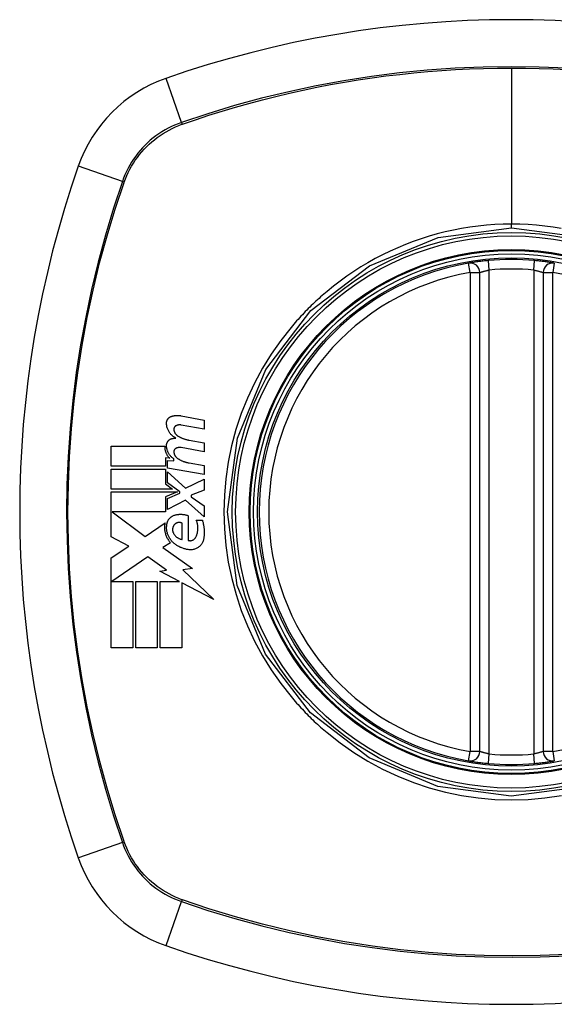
# Model space of a CAD drawing. Header units: inches. Extents: x 20 to 506, y 54 to 236.
# Tile 101 of 245: x 189.042 to 189.705, y 154.757 to 155.977. Entities that reach past the tile are written whole.
import ezdxf

# ---------------------------------------------------------------- set-up
doc = ezdxf.new("R2010")
doc.units = ezdxf.units.IN
doc.header["$MEASUREMENT"] = 0
doc.layers.add('Visible Edges(ANSI)', color=7, linetype='Continuous', lineweight=25)
doc.layers.add('Visible Tangent Edges(ANSI)', color=7, linetype='Continuous', lineweight=25)

msp = doc.modelspace()

# ---------------------------------------------------------------- linework, layer by layer
at = {"layer": 'Visible Edges(ANSI)'}
for p, q in [((189.6126, 155.0704), (189.6126, 155.664)), ((189.6913, 155.664), (189.6913, 155.0704)), ((189.2421, 155.4865), (189.2707, 155.4809)), ((189.2707, 155.4809), (189.2707, 155.4699)), ((189.2707, 155.4699), (189.2419, 155.475)), ((189.2519, 155.4563), (189.2707, 155.4529)), ((189.2707, 155.4529), (189.2707, 155.4419)), ((189.1554, 155.4239), (189.1554, 155.4487)), ((189.1554, 155.4487), (189.2217, 155.4487)), ((189.2707, 155.4419), (189.2419, 155.447)), ((189.2279, 155.4338), (189.2228, 155.4342)), ((189.2228, 155.4342), (189.2228, 155.4239)), ((189.2252, 155.4217), (189.2252, 155.4312)), ((189.2252, 155.4312), (189.2332, 155.4305)), ((189.2332, 155.4305), (189.2332, 155.4329)), ((189.2519, 155.428), (189.2707, 155.4247)), ((189.2228, 155.4239), (189.1554, 155.4239)), ((189.1554, 155.3957), (189.1554, 155.4204)), ((189.1554, 155.4204), (189.2228, 155.4204)), ((189.2228, 155.4204), (189.2228, 155.402)), ((189.2707, 155.4137), (189.2252, 155.4217)), ((189.2252, 155.4033), (189.2252, 155.4169)), ((189.2252, 155.4169), (189.2473, 155.3967)), ((189.2707, 155.4247), (189.2707, 155.4137)), ((189.2405, 155.3922), (189.2252, 155.4033)), ((189.2473, 155.3967), (189.2707, 155.4079)), ((189.2707, 155.4079), (189.2707, 155.3944)), ((189.2314, 155.3957), (189.1554, 155.3957)), ((189.1554, 155.3364), (189.1554, 155.3922)), ((189.1554, 155.3922), (189.2375, 155.3922)), ((189.2228, 155.402), (189.2314, 155.3957)), ((189.2375, 155.3922), (189.2228, 155.3859)), ((189.2405, 155.3904), (189.2405, 155.3922)), ((189.2707, 155.3944), (189.2544, 155.3882)), ((189.2228, 155.3859), (189.2228, 155.3672)), ((189.2252, 155.3839), (189.2405, 155.3904)), ((189.2252, 155.3704), (189.2252, 155.3839)), ((189.2474, 155.3819), (189.2252, 155.3704)), ((189.2707, 155.3614), (189.2474, 155.3819)), ((189.2544, 155.3882), (189.2544, 155.3862)), ((189.2544, 155.3862), (189.2707, 155.3749)), ((189.2228, 155.3672), (189.1565, 155.3672)), ((189.1565, 155.3672), (189.1973, 155.3367)), ((189.2707, 155.3749), (189.2707, 155.3614)), ((189.1973, 155.3367), (189.2222, 155.3539)), ((189.2509, 155.3624), (189.2509, 155.3319)), ((189.2609, 155.3569), (189.2684, 155.3569)), ((189.2434, 155.3332), (189.2434, 155.3532)), ((189.1772, 155.3249), (189.1554, 155.3364)), ((189.1554, 155.3102), (189.1772, 155.3249)), ((189.2289, 155.329), (189.2193, 155.3232)), ((189.2193, 155.3232), (189.256, 155.297)), ((189.1554, 155.1987), (189.1554, 155.3102)), ((189.2007, 155.3117), (189.1559, 155.2809)), ((189.2241, 155.2953), (189.2007, 155.3117)), ((189.2157, 155.2937), (189.2241, 155.2953)), ((189.2402, 155.2809), (189.2157, 155.2937)), ((189.256, 155.297), (189.2442, 155.2954)), ((189.2442, 155.2954), (189.2827, 155.2588)), ((189.1559, 155.2809), (189.1822, 155.2809)), ((189.1822, 155.2809), (189.1822, 155.1987)), ((189.1857, 155.1987), (189.1857, 155.2809)), ((189.1857, 155.2809), (189.2124, 155.2809)), ((189.2124, 155.2809), (189.2124, 155.1987)), ((189.2162, 155.1987), (189.2162, 155.2809)), ((189.2162, 155.2809), (189.2402, 155.2809)), ((189.2827, 155.2588), (189.2429, 155.2795)), ((189.2429, 155.2795), (189.2429, 155.1987)), ((189.1822, 155.1987), (189.1554, 155.1987)), ((189.2124, 155.1987), (189.1857, 155.1987)), ((189.2429, 155.1987), (189.2162, 155.1987))]:
    msp.add_line(p, q, dxfattribs=at)
at = {"layer": 'Visible Edges(ANSI)', "flags": 128}
for points in [[(189.6233, 155.6789), (189.6217, 155.6787), (189.6201, 155.6786), (189.6185, 155.6784), (189.6169, 155.6782), (189.6154, 155.6781), (189.6139, 155.6779), (189.6125, 155.6777), (189.611, 155.6775), (189.6097, 155.6773), (189.6084, 155.6771), (189.6071, 155.677), (189.606, 155.6768), (189.6049, 155.6766), (189.6038, 155.6765), (189.6029, 155.6763), (189.602, 155.6762), (189.6013, 155.6761), (189.6006, 155.676), (189.6001, 155.6759), (189.5996, 155.6758), (189.5992, 155.6757), (189.599, 155.6757), (189.5988, 155.6756), (189.5988, 155.6756)], [(189.7051, 155.6756), (189.7051, 155.6756), (189.7049, 155.6757), (189.7047, 155.6757), (189.7043, 155.6758), (189.7038, 155.6759), (189.7032, 155.676), (189.7026, 155.6761), (189.7018, 155.6762), (189.701, 155.6763), (189.7, 155.6765), (189.699, 155.6766), (189.6979, 155.6768), (189.6967, 155.677), (189.6955, 155.6771), (189.6942, 155.6773), (189.6928, 155.6775), (189.6914, 155.6777), (189.6899, 155.6779), (189.6884, 155.6781), (189.6869, 155.6782), (189.6853, 155.6784), (189.6838, 155.6786), (189.6822, 155.6787), (189.6806, 155.6789)], [(189.224, 155.4774), (189.224, 155.4779), (189.224, 155.4784), (189.2241, 155.4788), (189.2242, 155.4793), (189.2243, 155.4797), (189.2244, 155.4802), (189.2246, 155.4806), (189.2247, 155.481), (189.2249, 155.4814), (189.2252, 155.4818), (189.2254, 155.4822), (189.2257, 155.4826), (189.2259, 155.4829), (189.2262, 155.4833), (189.2265, 155.4836), (189.2269, 155.4839), (189.2272, 155.4842), (189.2276, 155.4845), (189.2279, 155.4847), (189.2283, 155.485), (189.2287, 155.4852), (189.2291, 155.4854), (189.2295, 155.4855), (189.2299, 155.4857)], [(189.2354, 155.4589), (189.2346, 155.4594), (189.2338, 155.4598), (189.233, 155.4604), (189.2322, 155.4609), (189.2315, 155.4615), (189.2308, 155.4621), (189.2301, 155.4627), (189.2294, 155.4634), (189.2288, 155.4641), (189.2282, 155.4649), (189.2276, 155.4656), (189.2271, 155.4664), (189.2266, 155.4672), (189.2262, 155.4681), (189.2258, 155.469), (189.2254, 155.4698), (189.225, 155.4708), (189.2248, 155.4717), (189.2245, 155.4726), (189.2243, 155.4736), (189.2242, 155.4745), (189.224, 155.4755), (189.224, 155.4765), (189.224, 155.4774)], [(189.2299, 155.4857), (189.2304, 155.4859), (189.2309, 155.486), (189.2314, 155.4861), (189.2319, 155.4863), (189.2324, 155.4864), (189.2329, 155.4865), (189.2334, 155.4866), (189.2339, 155.4867), (189.2345, 155.4867), (189.235, 155.4868), (189.2355, 155.4868), (189.236, 155.4869), (189.2365, 155.4869), (189.237, 155.4869), (189.2375, 155.4869), (189.238, 155.4869), (189.2386, 155.4869), (189.2391, 155.4869), (189.2396, 155.4868), (189.2401, 155.4868), (189.2406, 155.4867), (189.2411, 155.4867), (189.2416, 155.4866), (189.2421, 155.4865)], [(189.2361, 155.4743), (189.2358, 155.4742), (189.2356, 155.4741), (189.2354, 155.474), (189.2352, 155.4738), (189.235, 155.4736), (189.2348, 155.4735), (189.2346, 155.4733), (189.2344, 155.4731), (189.2342, 155.4729), (189.234, 155.4727), (189.2339, 155.4725), (189.2338, 155.4723), (189.2336, 155.472), (189.2335, 155.4718), (189.2334, 155.4716), (189.2333, 155.4713), (189.2332, 155.471), (189.2332, 155.4708), (189.2331, 155.4705), (189.2331, 155.4703), (189.2331, 155.47), (189.2331, 155.4697), (189.2331, 155.4695), (189.2331, 155.4692)], [(189.2331, 155.4692), (189.2331, 155.4688), (189.2332, 155.4684), (189.2333, 155.468), (189.2334, 155.4676), (189.2335, 155.4672), (189.2336, 155.4669), (189.2337, 155.4665), (189.2339, 155.4661), (189.2341, 155.4658), (189.2342, 155.4654), (189.2344, 155.4651), (189.2346, 155.4647), (189.2348, 155.4644), (189.2351, 155.4641), (189.2353, 155.4638), (189.2356, 155.4635), (189.2358, 155.4632), (189.2361, 155.4629), (189.2364, 155.4626), (189.2367, 155.4624), (189.237, 155.4621), (189.2373, 155.4619), (189.2376, 155.4617), (189.2379, 155.4614)], [(189.2419, 155.475), (189.2417, 155.4751), (189.2414, 155.4751), (189.2412, 155.4751), (189.2409, 155.4751), (189.2407, 155.4752), (189.2405, 155.4752), (189.2402, 155.4752), (189.24, 155.4752), (189.2397, 155.4752), (189.2395, 155.4751), (189.2392, 155.4751), (189.239, 155.4751), (189.2387, 155.4751), (189.2385, 155.475), (189.2382, 155.475), (189.238, 155.4749), (189.2377, 155.4749), (189.2375, 155.4748), (189.2372, 155.4747), (189.237, 155.4747), (189.2368, 155.4746), (189.2365, 155.4745), (189.2363, 155.4744), (189.2361, 155.4743)], [(189.224, 155.4499), (189.224, 155.4504), (189.224, 155.4509), (189.2241, 155.4513), (189.2242, 155.4517), (189.2243, 155.4522), (189.2244, 155.4526), (189.2246, 155.453), (189.2248, 155.4535), (189.225, 155.4539), (189.2252, 155.4542), (189.2254, 155.4546), (189.2257, 155.455), (189.226, 155.4553), (189.2263, 155.4557), (189.2266, 155.456), (189.2269, 155.4563), (189.2272, 155.4566), (189.2276, 155.4568), (189.228, 155.4571), (189.2283, 155.4573), (189.2287, 155.4575), (189.2291, 155.4577), (189.2295, 155.4578), (189.2299, 155.4579)], [(189.2299, 155.4579), (189.2302, 155.458), (189.2304, 155.4581), (189.2306, 155.4581), (189.2308, 155.4582), (189.2311, 155.4583), (189.2313, 155.4583), (189.2315, 155.4584), (189.2317, 155.4584), (189.232, 155.4585), (189.2322, 155.4585), (189.2324, 155.4586), (189.2327, 155.4586), (189.2329, 155.4587), (189.2331, 155.4587), (189.2334, 155.4587), (189.2336, 155.4588), (189.2338, 155.4588), (189.234, 155.4588), (189.2343, 155.4588), (189.2345, 155.4589), (189.2347, 155.4589), (189.235, 155.4589), (189.2352, 155.4589), (189.2354, 155.4589)], [(189.2379, 155.4614), (189.2384, 155.4611), (189.239, 155.4608), (189.2395, 155.4605), (189.2401, 155.4602), (189.2407, 155.4599), (189.2412, 155.4596), (189.2418, 155.4594), (189.2424, 155.4591), (189.2429, 155.4589), (189.2435, 155.4586), (189.2441, 155.4584), (189.2447, 155.4582), (189.2453, 155.458), (189.2459, 155.4577), (189.2465, 155.4576), (189.2471, 155.4574), (189.2477, 155.4572), (189.2483, 155.457), (189.2489, 155.4569), (189.2495, 155.4567), (189.2501, 155.4566), (189.2507, 155.4565), (189.2513, 155.4564), (189.2519, 155.4563)], [(189.2217, 155.4487), (189.2217, 155.448), (189.2217, 155.4473), (189.2218, 155.4466), (189.2218, 155.4459), (189.2219, 155.4452), (189.222, 155.4445), (189.2222, 155.4438), (189.2224, 155.4431), (189.2225, 155.4425), (189.2228, 155.4418), (189.223, 155.4411), (189.2233, 155.4405), (189.2235, 155.4399), (189.2238, 155.4392), (189.2242, 155.4386), (189.2245, 155.438), (189.2249, 155.4374), (189.2253, 155.4369), (189.2257, 155.4363), (189.2261, 155.4358), (189.2265, 155.4352), (189.227, 155.4347), (189.2274, 155.4342), (189.2279, 155.4338)], [(189.2332, 155.4329), (189.2325, 155.4334), (189.2318, 155.4339), (189.2312, 155.4344), (189.2306, 155.4349), (189.23, 155.4355), (189.2294, 155.4361), (189.2288, 155.4367), (189.2283, 155.4373), (189.2278, 155.438), (189.2273, 155.4387), (189.2269, 155.4394), (189.2264, 155.4401), (189.226, 155.4409), (189.2257, 155.4417), (189.2254, 155.4424), (189.2251, 155.4432), (189.2248, 155.444), (189.2246, 155.4449), (189.2244, 155.4457), (189.2242, 155.4465), (189.2241, 155.4474), (189.224, 155.4482), (189.224, 155.4491), (189.224, 155.4499)], [(189.2361, 155.4463), (189.2358, 155.4462), (189.2356, 155.4461), (189.2354, 155.446), (189.2352, 155.4458), (189.235, 155.4457), (189.2348, 155.4455), (189.2346, 155.4453), (189.2344, 155.4451), (189.2342, 155.4449), (189.234, 155.4447), (189.2339, 155.4445), (189.2338, 155.4443), (189.2336, 155.4441), (189.2335, 155.4438), (189.2334, 155.4436), (189.2333, 155.4433), (189.2332, 155.4431), (189.2332, 155.4428), (189.2331, 155.4425), (189.2331, 155.4423), (189.2331, 155.442), (189.2331, 155.4417), (189.2331, 155.4415), (189.2331, 155.4412)], [(189.2331, 155.4412), (189.2331, 155.4408), (189.2332, 155.4404), (189.2333, 155.44), (189.2334, 155.4396), (189.2335, 155.4393), (189.2336, 155.4389), (189.2337, 155.4385), (189.2339, 155.4381), (189.2341, 155.4378), (189.2342, 155.4374), (189.2344, 155.4371), (189.2346, 155.4367), (189.2348, 155.4364), (189.2351, 155.4361), (189.2353, 155.4358), (189.2356, 155.4355), (189.2358, 155.4352), (189.2361, 155.4349), (189.2364, 155.4346), (189.2367, 155.4344), (189.237, 155.4341), (189.2373, 155.4339), (189.2376, 155.4337), (189.2379, 155.4334)], [(189.2419, 155.447), (189.2417, 155.4471), (189.2414, 155.4471), (189.2412, 155.4471), (189.2409, 155.4471), (189.2407, 155.4472), (189.2405, 155.4472), (189.2402, 155.4472), (189.24, 155.4472), (189.2397, 155.4472), (189.2395, 155.4472), (189.2392, 155.4471), (189.239, 155.4471), (189.2387, 155.4471), (189.2385, 155.447), (189.2382, 155.447), (189.238, 155.4469), (189.2377, 155.4469), (189.2375, 155.4468), (189.2372, 155.4468), (189.237, 155.4467), (189.2368, 155.4466), (189.2365, 155.4465), (189.2363, 155.4464), (189.2361, 155.4463)], [(189.2379, 155.4334), (189.2384, 155.4331), (189.239, 155.4328), (189.2395, 155.4325), (189.2401, 155.4322), (189.2406, 155.4319), (189.2412, 155.4316), (189.2418, 155.4313), (189.2423, 155.431), (189.2429, 155.4308), (189.2435, 155.4305), (189.2441, 155.4303), (189.2447, 155.43), (189.2453, 155.4298), (189.2459, 155.4296), (189.2464, 155.4294), (189.247, 155.4292), (189.2476, 155.429), (189.2483, 155.4288), (189.2489, 155.4287), (189.2495, 155.4285), (189.2501, 155.4284), (189.2507, 155.4282), (189.2513, 155.4281), (189.2519, 155.428)], [(189.2222, 155.3539), (189.222, 155.3528), (189.2218, 155.3517), (189.2216, 155.3506), (189.2215, 155.3495), (189.2215, 155.3484), (189.2215, 155.3472), (189.2215, 155.3461), (189.2216, 155.345), (189.2218, 155.3439), (189.222, 155.3427), (189.2222, 155.3416), (189.2225, 155.3405), (189.2228, 155.3395), (189.2231, 155.3384), (189.2236, 155.3373), (189.224, 155.3363), (189.2245, 155.3353), (189.225, 155.3343), (189.2256, 155.3334), (189.2262, 155.3324), (189.2268, 155.3315), (189.2275, 155.3307), (189.2282, 155.3298), (189.2289, 155.329)], [(189.2244, 155.3519), (189.2245, 155.3525), (189.2246, 155.3531), (189.2247, 155.3537), (189.2248, 155.3542), (189.225, 155.3548), (189.2252, 155.3553), (189.2254, 155.3558), (189.2256, 155.3564), (189.2259, 155.3569), (189.2262, 155.3574), (189.2265, 155.3578), (189.2268, 155.3583), (189.2271, 155.3587), (189.2275, 155.3592), (189.2279, 155.3596), (189.2283, 155.36), (189.2287, 155.3604), (189.2291, 155.3607), (189.2296, 155.3611), (189.23, 155.3614), (189.2305, 155.3617), (189.2309, 155.362), (189.2314, 155.3622), (189.2319, 155.3624)], [(189.2319, 155.3624), (189.2327, 155.3628), (189.2335, 155.3631), (189.2342, 155.3633), (189.235, 155.3636), (189.2358, 155.3638), (189.2366, 155.3639), (189.2374, 155.3641), (189.2382, 155.3642), (189.239, 155.3643), (189.2398, 155.3644), (189.2406, 155.3644), (189.2414, 155.3645), (189.2423, 155.3644), (189.2431, 155.3644), (189.2439, 155.3643), (189.2447, 155.3642), (189.2455, 155.3641), (189.2463, 155.3639), (189.2471, 155.3638), (189.2479, 155.3636), (189.2486, 155.3633), (189.2494, 155.3631), (189.2502, 155.3628), (189.2509, 155.3624)], [(189.2434, 155.3532), (189.243, 155.3534), (189.2426, 155.3536), (189.2422, 155.3538), (189.2417, 155.3539), (189.2413, 155.354), (189.2408, 155.3541), (189.2404, 155.3541), (189.2399, 155.3542), (189.2395, 155.3542), (189.239, 155.3541), (189.2386, 155.3541), (189.2381, 155.354), (189.2377, 155.3539), (189.2372, 155.3538), (189.2368, 155.3536), (189.2364, 155.3535), (189.2359, 155.3533), (189.2355, 155.353), (189.2351, 155.3528), (189.2348, 155.3525), (189.2344, 155.3522), (189.2341, 155.3519), (189.2337, 155.3516), (189.2334, 155.3512)], [(189.2604, 155.3362), (189.2608, 155.337), (189.2611, 155.3378), (189.2614, 155.3387), (189.2617, 155.3395), (189.262, 155.3403), (189.2622, 155.3412), (189.2624, 155.3421), (189.2625, 155.343), (189.2627, 155.3438), (189.2628, 155.3447), (189.2628, 155.3456), (189.2629, 155.3465), (189.2629, 155.3474), (189.2629, 155.3483), (189.2628, 155.3492), (189.2627, 155.3501), (189.2626, 155.351), (189.2625, 155.3518), (189.2623, 155.3527), (189.2621, 155.3536), (189.2618, 155.3544), (189.2616, 155.3553), (189.2613, 155.3561), (189.2609, 155.3569)], [(189.2684, 155.3569), (189.2687, 155.356), (189.269, 155.3551), (189.2692, 155.3542), (189.2694, 155.3533), (189.2696, 155.3524), (189.2698, 155.3514), (189.27, 155.3505), (189.2701, 155.3496), (189.2703, 155.3486), (189.2704, 155.3477), (189.2705, 155.3467), (189.2706, 155.3458), (189.2706, 155.3449), (189.2707, 155.3439), (189.2707, 155.343), (189.2707, 155.342), (189.2707, 155.3411), (189.2707, 155.3401), (189.2707, 155.3392), (189.2706, 155.3382), (189.2705, 155.3373), (189.2704, 155.3363), (189.2703, 155.3354), (189.2702, 155.3344)], [(189.2311, 155.3304), (189.2305, 155.3311), (189.2298, 155.3319), (189.2292, 155.3326), (189.2287, 155.3334), (189.2281, 155.3342), (189.2276, 155.335), (189.2271, 155.3359), (189.2267, 155.3367), (189.2263, 155.3376), (189.2259, 155.3385), (189.2255, 155.3394), (189.2252, 155.3403), (189.225, 155.3413), (189.2247, 155.3422), (189.2245, 155.3432), (189.2244, 155.3441), (189.2242, 155.3451), (189.2241, 155.3461), (189.2241, 155.3471), (189.2241, 155.348), (189.2241, 155.349), (189.2242, 155.35), (189.2243, 155.351), (189.2244, 155.3519)], [(189.2334, 155.3512), (189.2332, 155.3509), (189.233, 155.3506), (189.2328, 155.3503), (189.2326, 155.3499), (189.2324, 155.3496), (189.2322, 155.3493), (189.2321, 155.3489), (189.2319, 155.3485), (189.2318, 155.3482), (189.2317, 155.3478), (189.2316, 155.3474), (189.2316, 155.347), (189.2315, 155.3467), (189.2315, 155.3463), (189.2314, 155.3459), (189.2314, 155.3455), (189.2314, 155.3451), (189.2315, 155.3447), (189.2315, 155.3443), (189.2315, 155.3439), (189.2316, 155.3436), (189.2317, 155.3432), (189.2318, 155.3428), (189.2319, 155.3424)], [(189.2319, 155.3424), (189.2322, 155.3418), (189.2324, 155.3412), (189.2327, 155.3406), (189.233, 155.34), (189.2334, 155.3395), (189.2338, 155.3389), (189.2342, 155.3384), (189.2346, 155.3379), (189.235, 155.3374), (189.2355, 155.337), (189.236, 155.3365), (189.2365, 155.3361), (189.237, 155.3357), (189.2375, 155.3354), (189.238, 155.335), (189.2386, 155.3347), (189.2392, 155.3344), (189.2398, 155.3342), (189.2404, 155.3339), (189.241, 155.3337), (189.2416, 155.3336), (189.2422, 155.3334), (189.2428, 155.3333), (189.2434, 155.3332)], [(189.2529, 155.3204), (189.2519, 155.3205), (189.2509, 155.3206), (189.2499, 155.3208), (189.2489, 155.3209), (189.2479, 155.3211), (189.2469, 155.3214), (189.246, 155.3216), (189.245, 155.3219), (189.244, 155.3222), (189.2431, 155.3226), (189.2421, 155.323), (189.2412, 155.3234), (189.2403, 155.3238), (189.2393, 155.3243), (189.2384, 155.3248), (189.2376, 155.3253), (189.2367, 155.3258), (189.2358, 155.3264), (189.235, 155.327), (189.2342, 155.3277), (189.2334, 155.3283), (189.2326, 155.329), (189.2319, 155.3297), (189.2311, 155.3304)], [(189.2509, 155.3319), (189.2514, 155.3318), (189.2518, 155.3317), (189.2523, 155.3317), (189.2528, 155.3316), (189.2532, 155.3316), (189.2537, 155.3316), (189.2542, 155.3317), (189.2546, 155.3317), (189.2551, 155.3318), (189.2555, 155.332), (189.256, 155.3321), (189.2564, 155.3323), (189.2568, 155.3325), (189.2573, 155.3327), (189.2577, 155.333), (189.258, 155.3332), (189.2584, 155.3335), (189.2588, 155.3339), (189.2591, 155.3342), (189.2594, 155.3346), (189.2597, 155.335), (189.26, 155.3354), (189.2602, 155.3358), (189.2604, 155.3362)], [(189.2702, 155.3344), (189.27, 155.3334), (189.2697, 155.3324), (189.2694, 155.3314), (189.2691, 155.3304), (189.2686, 155.3295), (189.2681, 155.3286), (189.2676, 155.3277), (189.267, 155.3269), (189.2663, 155.3261), (189.2656, 155.3253), (189.2649, 155.3246), (189.2641, 155.324), (189.2633, 155.3234), (189.2625, 155.3228), (189.2616, 155.3223), (189.2607, 155.3219), (189.2598, 155.3215), (189.2588, 155.3212), (189.2579, 155.3209), (189.2569, 155.3207), (189.2559, 155.3205), (189.2549, 155.3205), (189.2539, 155.3204), (189.2529, 155.3204)], [(189.5988, 155.0588), (189.5988, 155.0587), (189.599, 155.0587), (189.5992, 155.0587), (189.5996, 155.0586), (189.6001, 155.0585), (189.6006, 155.0584), (189.6013, 155.0583), (189.602, 155.0582), (189.6029, 155.0581), (189.6038, 155.0579), (189.6049, 155.0578), (189.606, 155.0576), (189.6071, 155.0574), (189.6084, 155.0573), (189.6097, 155.0571), (189.611, 155.0569), (189.6125, 155.0567), (189.6139, 155.0565), (189.6154, 155.0563), (189.6169, 155.0562), (189.6185, 155.056), (189.6201, 155.0558), (189.6217, 155.0557), (189.6233, 155.0555)], [(189.6806, 155.0555), (189.6822, 155.0557), (189.6838, 155.0558), (189.6853, 155.056), (189.6869, 155.0562), (189.6884, 155.0563), (189.6899, 155.0565), (189.6914, 155.0567), (189.6928, 155.0569), (189.6942, 155.0571), (189.6955, 155.0573), (189.6967, 155.0574), (189.6979, 155.0576), (189.699, 155.0578), (189.7, 155.0579), (189.701, 155.0581), (189.7018, 155.0582), (189.7026, 155.0583), (189.7032, 155.0584), (189.7038, 155.0585), (189.7043, 155.0586), (189.7047, 155.0587), (189.7049, 155.0587), (189.7051, 155.0587), (189.7051, 155.0588)]]:
    msp.add_lwpolyline(points, dxfattribs=at)
at = {"layer": 'Visible Edges(ANSI)'}
for radius in [0.3199, 0.315]:
    msp.add_circle((189.6519, 155.3672), radius, dxfattribs=at)
for centre, radius, start, end in [((189.6519, 154.6782), 1.2992, 70.7337, 109.2663), ((189.2817, 155.7374), 0.1772, 109.2663, 160.7337), ((190.3409, 155.3672), 1.2992, 160.7337, 199.2663), ((189.6519, 155.3672), 0.313, 99.784, 260.216), ((189.6008, 155.664), 0.0118, 0, 99.784), ((189.6519, 155.3672), 0.313, 84.7499, 95.2501), ((189.7031, 155.664), 0.0118, 80.216, 180), ((189.6008, 155.0704), 0.0118, 260.216, 0), ((189.7031, 155.0704), 0.0118, 180, 279.784), ((189.6519, 155.3672), 0.313, 264.7499, 275.2501), ((189.2817, 154.997), 0.1772, 199.2663, 250.7337), ((189.6519, 156.0562), 1.2992, 250.7337, 289.2663)]:
    msp.add_arc(centre, radius, start, end, dxfattribs=at)
at = {"layer": 'Visible Tangent Edges(ANSI)'}
for p, q in [((189.6519, 155.9175), (189.6519, 155.724)), ((189.2424, 155.85), (189.2233, 155.9047)), ((189.2431, 155.8478), (189.2436, 155.8479)), ((189.1691, 155.7768), (189.1145, 155.7959)), ((189.1712, 155.7755), (189.1714, 155.776)), ((189.6519, 155.7194), (189.6519, 155.724)), ((189.6008, 155.664), (189.5988, 155.6756)), ((189.6244, 155.6671), (189.6233, 155.6789)), ((189.6795, 155.6671), (189.6806, 155.6789)), ((189.7051, 155.6756), (189.7031, 155.664)), ((189.6008, 155.664), (189.6126, 155.664)), ((189.6008, 155.664), (189.6008, 155.0704)), ((189.6244, 155.0673), (189.6244, 155.6671)), ((189.6795, 155.6671), (189.6795, 155.0673)), ((189.6913, 155.664), (189.7031, 155.664)), ((189.7031, 155.0704), (189.7031, 155.664)), ((189.5988, 155.0588), (189.6008, 155.0704)), ((189.6126, 155.0704), (189.6008, 155.0704)), ((189.6233, 155.0555), (189.6244, 155.0673)), ((189.6806, 155.0555), (189.6795, 155.0673)), ((189.7031, 155.0704), (189.6913, 155.0704)), ((189.7031, 155.0704), (189.7051, 155.0588)), ((189.1691, 154.9576), (189.1145, 154.9385)), ((189.1714, 154.9584), (189.1712, 154.9589)), ((189.2233, 154.8297), (189.2424, 154.8844)), ((189.2436, 154.8865), (189.2431, 154.8866))]:
    msp.add_line(p, q, dxfattribs=at)
at = {"layer": 'Visible Tangent Edges(ANSI)', "flags": 128}
for points in [[(189.721, 155.9173), (189.6863, 155.9187), (189.6516, 155.9192), (189.6169, 155.9187), (189.5822, 155.9172), (189.5475, 155.9148), (189.5129, 155.9114), (189.4783, 155.9071), (189.4439, 155.9017), (189.4097, 155.8955), (189.3757, 155.8882), (189.3419, 155.8801), (189.3084, 155.871), (189.2752, 155.8609), (189.2424, 155.85)], [(189.2436, 155.8479), (189.26, 155.8535), (189.2764, 155.8589), (189.2929, 155.8641), (189.3095, 155.869), (189.3261, 155.8737), (189.3429, 155.8781), (189.3597, 155.8824), (189.3765, 155.8864), (189.3935, 155.8901), (189.4105, 155.8936), (189.4275, 155.8969), (189.4447, 155.9), (189.4618, 155.9028), (189.479, 155.9053), (189.4962, 155.9077), (189.5135, 155.9097), (189.5308, 155.9116), (189.5481, 155.9131), (189.5654, 155.9145), (189.5827, 155.9156), (189.6, 155.9164), (189.6173, 155.9171), (189.6346, 155.9174), (189.6519, 155.9175)], [(189.6519, 155.9175), (189.6692, 155.9174), (189.6865, 155.9171), (189.7038, 155.9164), (189.7211, 155.9156)], [(189.2424, 155.85), (189.2382, 155.8485), (189.234, 155.8468), (189.23, 155.8449), (189.226, 155.8429), (189.2221, 155.8408), (189.2182, 155.8385), (189.2145, 155.8361), (189.2108, 155.8335), (189.2073, 155.8308), (189.2038, 155.8279), (189.2005, 155.8249), (189.1973, 155.8218), (189.1942, 155.8186), (189.1912, 155.8153), (189.1884, 155.8119), (189.1857, 155.8083), (189.1831, 155.8047), (189.1806, 155.8009), (189.1784, 155.7971), (189.1762, 155.7932), (189.1742, 155.7892), (189.1724, 155.7851), (189.1707, 155.781), (189.1691, 155.7768)], [(189.1714, 155.776), (189.1729, 155.7801), (189.1746, 155.7841), (189.1765, 155.7881), (189.1784, 155.792), (189.1806, 155.7958), (189.1828, 155.7995), (189.1852, 155.8032), (189.1878, 155.8068), (189.1904, 155.8102), (189.1932, 155.8136), (189.1961, 155.8168), (189.1992, 155.82), (189.2023, 155.823), (189.2056, 155.8259), (189.2089, 155.8287), (189.2124, 155.8314), (189.2159, 155.8339), (189.2196, 155.8363), (189.2233, 155.8386), (189.2271, 155.8407), (189.231, 155.8427), (189.235, 155.8445), (189.239, 155.8462), (189.2431, 155.8478)], [(189.1691, 155.7768), (189.1582, 155.7438), (189.1481, 155.7105), (189.139, 155.6769), (189.1308, 155.643), (189.1236, 155.6088), (189.1173, 155.5745), (189.112, 155.54), (189.1076, 155.5053), (189.1042, 155.4706), (189.1018, 155.4359), (189.1004, 155.4011), (189.1, 155.3664), (189.1005, 155.3317), (189.1019, 155.297), (189.1044, 155.2623), (189.1078, 155.2278), (189.1121, 155.1933), (189.1174, 155.159), (189.1237, 155.1249), (189.1309, 155.0909), (189.1391, 155.0572), (189.1482, 155.0237), (189.1582, 154.9905), (189.1691, 154.9576)], [(189.1712, 154.9589), (189.1602, 154.9917), (189.1502, 155.0247), (189.141, 155.0581), (189.1328, 155.0917), (189.1255, 155.1255), (189.1192, 155.1596), (189.1139, 155.1938), (189.1095, 155.2281), (189.1061, 155.2626), (189.1036, 155.2972), (189.1021, 155.3318), (189.1016, 155.3664), (189.1021, 155.4011), (189.1035, 155.4357), (189.1059, 155.4704), (189.1093, 155.505), (189.1137, 155.5395), (189.1191, 155.5739), (189.1254, 155.6082), (189.1327, 155.6422), (189.1409, 155.676), (189.1501, 155.7095), (189.1602, 155.7427), (189.1712, 155.7755)], [(189.6519, 155.724), (189.6416, 155.7239), (189.6313, 155.7234), (189.6209, 155.7226), (189.6106, 155.7216), (189.6003, 155.7202), (189.5901, 155.7186), (189.5799, 155.7166), (189.5697, 155.7144), (189.5597, 155.7118), (189.5497, 155.709), (189.5399, 155.7059), (189.5301, 155.7025), (189.5204, 155.6988), (189.5109, 155.6948), (189.5014, 155.6906), (189.4921, 155.6861), (189.4829, 155.6813), (189.4738, 155.6762), (189.4649, 155.6709), (189.4562, 155.6653), (189.4476, 155.6595), (189.4393, 155.6535), (189.4311, 155.6472), (189.4231, 155.6407)], [(189.7138, 155.7186), (189.7035, 155.7202), (189.6932, 155.7216), (189.6829, 155.7227), (189.6726, 155.7234), (189.6622, 155.7239), (189.6519, 155.724)], [(189.7431, 155.0269), (189.6516, 155.015), (189.5604, 155.027), (189.4753, 155.0623), (189.4024, 155.1182), (189.3467, 155.1911), (189.3116, 155.2762), (189.2997, 155.3676), (189.3118, 155.4588), (189.3471, 155.544), (189.403, 155.6168), (189.4759, 155.6724), (189.5608, 155.7075), (189.6519, 155.7194)], [(189.6519, 155.7194), (189.7433, 155.7074)], [(189.6126, 155.664), (189.6126, 155.664), (189.6127, 155.664), (189.6128, 155.6641), (189.613, 155.6641), (189.6132, 155.6642), (189.6135, 155.6643), (189.6138, 155.6644), (189.6142, 155.6645), (189.6146, 155.6647), (189.615, 155.6648), (189.6155, 155.665), (189.616, 155.6651), (189.6166, 155.6653), (189.6172, 155.6654), (189.6178, 155.6656), (189.6185, 155.6658), (189.6192, 155.666), (189.6199, 155.6661), (189.6206, 155.6663), (189.6213, 155.6665), (189.6221, 155.6667), (189.6228, 155.6668), (189.6236, 155.667), (189.6244, 155.6671)], [(189.6795, 155.6671), (189.6803, 155.667), (189.681, 155.6668), (189.6818, 155.6667), (189.6825, 155.6665), (189.6833, 155.6663), (189.684, 155.6662), (189.6847, 155.666), (189.6854, 155.6658), (189.686, 155.6656), (189.6867, 155.6655), (189.6873, 155.6653), (189.6878, 155.6651), (189.6884, 155.665), (189.6889, 155.6648), (189.6893, 155.6647), (189.6897, 155.6645), (189.6901, 155.6644), (189.6904, 155.6643), (189.6907, 155.6642), (189.6909, 155.6641), (189.6911, 155.6641), (189.6912, 155.664), (189.6913, 155.664), (189.6913, 155.664)], [(189.4231, 155.6407), (189.4211, 155.639), (189.4191, 155.6372), (189.4171, 155.6355), (189.4151, 155.6338), (189.4132, 155.632), (189.4112, 155.6303), (189.4093, 155.6285), (189.4074, 155.6267), (189.4055, 155.6249), (189.4036, 155.623), (189.4017, 155.6212), (189.3998, 155.6193), (189.398, 155.6175), (189.3961, 155.6156), (189.3943, 155.6137), (189.3925, 155.6118), (189.3907, 155.6099), (189.3889, 155.6079), (189.3871, 155.606), (189.3854, 155.604), (189.3836, 155.6021), (189.3819, 155.6001), (189.3802, 155.5981), (189.3785, 155.5961)], [(189.3785, 155.5961), (189.3657, 155.5799), (189.3538, 155.563), (189.343, 155.5453), (189.3331, 155.5271), (189.3243, 155.5083), (189.3167, 155.4891), (189.3101, 155.4693), (189.3047, 155.4493), (189.3006, 155.429), (189.2975, 155.4085), (189.2957, 155.3879), (189.2951, 155.3672), (189.2957, 155.3464), (189.2976, 155.3257), (189.3006, 155.3052), (189.3048, 155.2849), (189.3102, 155.2649), (189.3167, 155.2452), (189.3244, 155.226), (189.3332, 155.2072), (189.343, 155.1889), (189.3539, 155.1714), (189.3657, 155.1545), (189.3785, 155.1383)], [(189.3785, 155.1383), (189.3802, 155.1363), (189.3819, 155.1343), (189.3836, 155.1323), (189.3854, 155.1304), (189.3871, 155.1284), (189.3889, 155.1265), (189.3907, 155.1245), (189.3925, 155.1226), (189.3943, 155.1207), (189.3961, 155.1188), (189.3979, 155.1169), (189.3998, 155.1151), (189.4017, 155.1132), (189.4035, 155.1114), (189.4054, 155.1096), (189.4073, 155.1077), (189.4093, 155.1059), (189.4112, 155.1042), (189.4131, 155.1024), (189.4151, 155.1006), (189.4171, 155.0989), (189.4191, 155.0972), (189.4211, 155.0954), (189.4231, 155.0937)], [(189.4231, 155.0937), (189.4393, 155.0809), (189.4562, 155.0691), (189.4739, 155.0582), (189.4921, 155.0484), (189.5109, 155.0396), (189.5302, 155.0319), (189.5498, 155.0254), (189.5699, 155.02), (189.5901, 155.0158), (189.6106, 155.0128), (189.6313, 155.011), (189.652, 155.0104), (189.6728, 155.011), (189.6935, 155.0128), (189.714, 155.0159)], [(189.6244, 155.0673), (189.6236, 155.0674), (189.6228, 155.0676), (189.6221, 155.0677), (189.6213, 155.0679), (189.6206, 155.0681), (189.6199, 155.0682), (189.6192, 155.0684), (189.6185, 155.0686), (189.6178, 155.0688), (189.6172, 155.069), (189.6166, 155.0691), (189.616, 155.0693), (189.6155, 155.0694), (189.615, 155.0696), (189.6146, 155.0697), (189.6142, 155.0699), (189.6138, 155.07), (189.6135, 155.0701), (189.6132, 155.0702), (189.613, 155.0703), (189.6128, 155.0703), (189.6127, 155.0704), (189.6126, 155.0704), (189.6126, 155.0704)], [(189.6913, 155.0704), (189.6913, 155.0704), (189.6912, 155.0704), (189.6911, 155.0703), (189.6909, 155.0703), (189.6907, 155.0702), (189.6904, 155.0701), (189.6901, 155.07), (189.6897, 155.0699), (189.6893, 155.0697), (189.6889, 155.0696), (189.6884, 155.0694), (189.6878, 155.0693), (189.6873, 155.0691), (189.6867, 155.0689), (189.686, 155.0688), (189.6854, 155.0686), (189.6847, 155.0684), (189.684, 155.0682), (189.6833, 155.0681), (189.6825, 155.0679), (189.6818, 155.0677), (189.681, 155.0676), (189.6803, 155.0674), (189.6795, 155.0673)], [(189.1691, 154.9576), (189.1707, 154.9534), (189.1724, 154.9493), (189.1742, 154.9452), (189.1762, 154.9412), (189.1783, 154.9373), (189.1806, 154.9335), (189.1831, 154.9297), (189.1857, 154.9261), (189.1884, 154.9225), (189.1912, 154.9191), (189.1942, 154.9158), (189.1973, 154.9126), (189.2005, 154.9095), (189.2038, 154.9065), (189.2073, 154.9036), (189.2108, 154.9009), (189.2145, 154.8983), (189.2182, 154.8959), (189.2221, 154.8936), (189.226, 154.8915), (189.23, 154.8895), (189.234, 154.8876), (189.2382, 154.8859), (189.2424, 154.8844)], [(189.2431, 154.8866), (189.239, 154.8882), (189.235, 154.8899), (189.231, 154.8917), (189.2271, 154.8937), (189.2233, 154.8958), (189.2196, 154.8981), (189.2159, 154.9005), (189.2124, 154.903), (189.2089, 154.9057), (189.2056, 154.9085), (189.2023, 154.9114), (189.1992, 154.9144), (189.1961, 154.9176), (189.1932, 154.9208), (189.1904, 154.9242), (189.1878, 154.9276), (189.1852, 154.9312), (189.1828, 154.9348), (189.1806, 154.9386), (189.1784, 154.9424), (189.1765, 154.9463), (189.1746, 154.9503), (189.1729, 154.9543), (189.1714, 154.9584)], [(189.2424, 154.8844), (189.2753, 154.8734), (189.3086, 154.8634), (189.3422, 154.8543), (189.3761, 154.8461), (189.4103, 154.8388), (189.4446, 154.8325), (189.4792, 154.8272), (189.5138, 154.8229), (189.5485, 154.8195), (189.5833, 154.8171), (189.618, 154.8157), (189.6527, 154.8152), (189.6874, 154.8157), (189.7221, 154.8172)], [(189.722, 154.8189), (189.6874, 154.8174), (189.6527, 154.8169), (189.6181, 154.8173), (189.5834, 154.8188), (189.5488, 154.8212), (189.5142, 154.8246), (189.4796, 154.829), (189.4452, 154.8343), (189.411, 154.8407), (189.3769, 154.848), (189.3431, 154.8562), (189.3096, 154.8654), (189.2764, 154.8755), (189.2436, 154.8865)]]:
    msp.add_lwpolyline(points, dxfattribs=at)
at = {"layer": 'Visible Tangent Edges(ANSI)'}
for radius in [0.3464, 0.3422, 0.3254, 0.3242]:
    msp.add_circle((189.6519, 155.3672), radius, dxfattribs=at)
for start, end in [(99.784, 260.216), (84.7499, 95.2501), (279.784, 80.216), (264.7499, 275.2501)]:
    msp.add_arc((189.6519, 155.3672), 0.3012, start, end, dxfattribs=at)
for centre, major_axis, start_param, end_param in [((189.244, 155.8454), (0.00321, -0.00931), 4.18856, 4.452267), ((189.1738, 155.7752), (0.00931, -0.00321), 1.830918, 2.094625), ((189.1738, 154.9592), (-0.00931, -0.00321), 1.046967, 1.310674), ((189.244, 154.889), (0.00321, 0.00931), 1.830918, 2.094625)]:
    msp.add_ellipse(centre, major_axis=major_axis, ratio=0.002592, start_param=start_param, end_param=end_param, dxfattribs=at)

doc.saveas('drawing.dxf')
